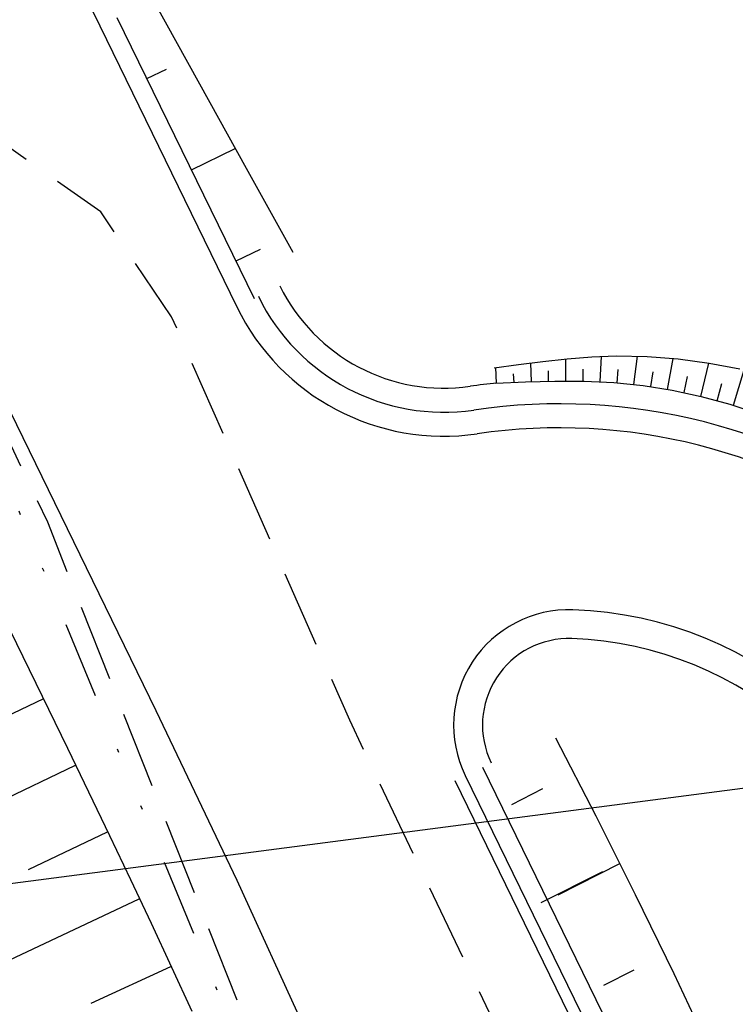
# Model space of a CAD drawing. Extents: x 446224 to 446791, y 446199 to 447379.
# Tile 108 of 113: x 446338 to 446357, y 447311 to 447337. Entities that reach past the tile are written whole.
import ezdxf

# ---------------------------------------------------------------- set-up
doc = ezdxf.new("R2010")
doc.units = 0
doc.header["$LTSCALE"] = 2
doc.header["$MEASUREMENT"] = 0
for name, pattern in [('AUSGEZOGEN', [0]), ('GESTRICH-X2', [1.5, 1, -0.5]), ('GETRENNTX3', [3.25, 1, -0.75, 0, -0.75, 0, -0.75])]:
    doc.linetypes.add(name, pattern=pattern)
for name, color, linetype in [('BOESCHG', 250, 'AUSGEZOGEN'), ('DB-Autohof', 15, 'CONTINUOUS'), ('DB-Wegböschungen', 15, 'CONTINUOUS'), ('DB-Wege', 15, 'CONTINUOUS'), ('GASLTG', 4, 'GESTRICH-X2'), ('Planeinteilung', 250, 'CONTINUOUS'), ('RAHMEN', 7, 'AUSGEZOGEN'), ('STROMLTG', 4, 'AUSGEZOGEN'), ('TELEKOM', 4, 'GETRENNTX3')]:
    doc.layers.add(name, color=color, linetype=linetype)

# ---------------------------------------------------------------- blocks, each defined once
blk = doc.blocks.new('1135420')
at = {"layer": 'RAHMEN'}
blk.add_line((25, 415), (25, 5), dxfattribs=at)

msp = doc.modelspace()

# ---------------------------------------------------------------- linework, layer by layer
at = {"layer": 'BOESCHG'}
msp.add_lwpolyline([(446482.746, 447140.555, 0.000007), (446485.092, 447124.399, 0.000282)], format="xyb", dxfattribs=at)
at = {"layer": 'DB-Autohof', "linetype": 'Continuous'}
for p, q in [((446339.079, 447339.668), (446340.532, 447336.689)), ((446341.925, 447337.364), (446343.132, 447335.173)), ((446340.981, 447336.908), (446344.549, 447329.589)), ((446340.532, 447336.689), (446344.1, 447329.37)), ((446341.759, 447335.314), (446342.27, 447335.561)), ((446341.759, 447335.314), (446342.27, 447335.561)), ((446343.132, 447335.173), (446344.343, 447332.983)), ((446342.92, 447332.94), (446344.061, 447333.492)), ((446342.92, 447332.94), (446344.061, 447333.492)), ((446344.343, 447332.983), (446345.556, 447330.794)), ((446335.909, 447331.338), (446341.993, 447318.859)), ((446344.087, 447330.564), (446344.714, 447330.872)), ((446344.087, 447330.564), (446344.714, 447330.872)), ((446334.316, 447328.901), (446339.692, 447317.875)), ((446339.064, 447319.16), (446337.027, 447318.185)), ((446341.993, 447318.859), (446344.104, 447314.439)), ((446352.401, 447318.147), (446353.446, 447316.11)), ((446339.692, 447317.875), (446340.243, 447316.738)), ((446339.895, 447317.426), (446335.797, 447315.465)), ((446350.5, 447317.385), (446354.215, 447309.765)), ((446349.78, 447317.034), (446356.411, 447303.433)), ((446350.05, 447317.165), (446356.682, 447303.563)), ((446340.243, 447316.738), (446340.79, 447315.6)), ((446351.259, 447316.412), (446352.067, 447316.821)), ((446351.259, 447316.412), (446352.067, 447316.821)), ((446353.446, 447316.11), (446354.472, 447314.064)), ((446340.726, 447315.684), (446338.667, 447314.707)), ((446340.79, 447315.6), (446341.332, 447314.459)), ((446352.464, 447314.06), (446354.069, 447314.873)), ((446341.332, 447314.459), (446341.869, 447313.316)), ((446344.104, 447314.439), (446346.142, 447309.984)), ((446352.022, 447313.855), (446353.63, 447314.661)), ((446341.551, 447313.939), (446337.42, 447311.995)), ((446354.472, 447314.064), (446355.475, 447312.007)), ((446341.869, 447313.316), (446342.401, 447312.171)), ((446342.373, 447312.185), (446340.301, 447311.226)), ((446342.401, 447312.171), (446342.929, 447311.023)), ((446353.655, 447311.706), (446354.447, 447312.101)), ((446353.655, 447311.706), (446354.447, 447312.101)), ((446355.475, 447312.007), (446356.453, 447309.939))]:
    msp.add_line(p, q, dxfattribs=at)
at = {"layer": 'DB-Wegböschungen', "linetype": 'Continuous'}
for p, q in [((446353.56, 447327.421), (446353.593, 447328.078)), ((446354.441, 447327.349), (446354.53, 447328.084)), ((446355.314, 447327.219), (446355.465, 447328.025)), ((446350.866, 447327.38), (446350.847, 447327.786)), ((446351.77, 447327.419), (446351.752, 447327.909)), ((446352.67, 447327.439), (446352.666, 447328.013)), ((446356.179, 447327.035), (446356.391, 447327.905)), ((446351.318, 447327.401), (446351.309, 447327.625)), ((446352.22, 447327.433), (446352.214, 447327.699)), ((446353.116, 447327.436), (446353.122, 447327.744)), ((446354.001, 447327.392), (446354.031, 447327.741)), ((446354.88, 447327.291), (446354.938, 447327.676)), ((446355.748, 447327.134), (446355.838, 447327.553)), ((446357.031, 447326.804), (446357.31, 447327.73)), ((446356.608, 447326.925), (446356.73, 447327.375))]:
    msp.add_line(p, q, dxfattribs=at)
msp.add_lwpolyline([(446350.802, 447327.779), (446351.436, 447327.867), (446352.07, 447327.949), (446352.705, 447328.017), (446353.34, 447328.066), (446353.977, 447328.089), (446354.787, 447328.075), (446355.596, 447328.011), (446356.402, 447327.903), (446357.201, 447327.754)], dxfattribs=at)
at = {"layer": 'DB-Wege', "linetype": 'Continuous'}
msp.add_lwpolyline([(446350.843, 447327.379), (446351.613, 447327.413), (446352.381, 447327.436), (446353.149, 447327.435), (446353.915, 447327.4), (446354.679, 447327.32), (446355.438, 447327.196), (446356.191, 447327.033), (446356.935, 447326.833), (446357.91, 447326.515)], dxfattribs=at)
for centre, radius, start, end in [((446349.493, 447331.999), 4.75, 205.9909, 278.3261), ((446349.493, 447331.999), 5.375, 205.9909, 278.3261), ((446349.493, 447331.999), 6, 205.9909, 278.3261), ((446352.498, 447311.468), 16, 95.8559, 98.3261), ((446352.498, 447311.468), 15.375, 8.0973, 98.3261), ((446352.498, 447311.468), 14.75, 8.0973, 98.3261), ((446352.747, 447318.48), 3, 87.9686, 205.9909), ((446352.498, 447311.468), 10.017, 8.0973, 87.9686), ((446352.747, 447318.48), 2.25, 87.9686, 205.9909), ((446352.498, 447311.468), 9.267, 8.0973, 87.9686)]:
    msp.add_arc(centre, radius, start, end, dxfattribs=at)
at = {"layer": 'GASLTG', "flags": 128}
msp.add_lwpolyline([(446355.882, 447298.682), (446354.032, 447302.542), (446353.13, 447305.846), (446347.04, 447318.601), (446342.403, 447329.112), (446340.557, 447331.841), (446337.827, 447333.763), (446330.636, 447333.955), (446323.715, 447333.148), (446316.332, 447332.891)], dxfattribs=at)
at = {"layer": 'STROMLTG', "linetype": 'GESTRICH-X2', "flags": 128}
msp.add_lwpolyline([(446351.818, 447143.228), (446359.294, 447157.432), (446359.912, 447158.852), (446363.743, 447160.273), (446365.905, 447162.311), (446367.574, 447166.139), (446367.821, 447173.303), (446367.883, 447183.493), (446367.708, 447192.925), (446366.786, 447206.853), (446364.766, 447221.572), (446361.599, 447245.209), (446357.961, 447269.442), (446355.662, 447280.319), (446351.784, 447291.788), (446347.173, 447303.572), (446339.177, 447323.76), (446337.495, 447327.282), (446333.707, 447333.873)], dxfattribs=at)
at = {"layer": 'TELEKOM'}
msp.add_line((446337.087, 447327.288), (446343.843, 447310.945), dxfattribs=at)

# ---------------------------------------------------------------- block references
at = {"layer": 'Planeinteilung', "linetype": 'Continuous', "rotation": 277.4163263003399}
msp.add_blockref('1135420', (446224.107, 447324.702), dxfattribs=at)

doc.saveas('drawing.dxf')
